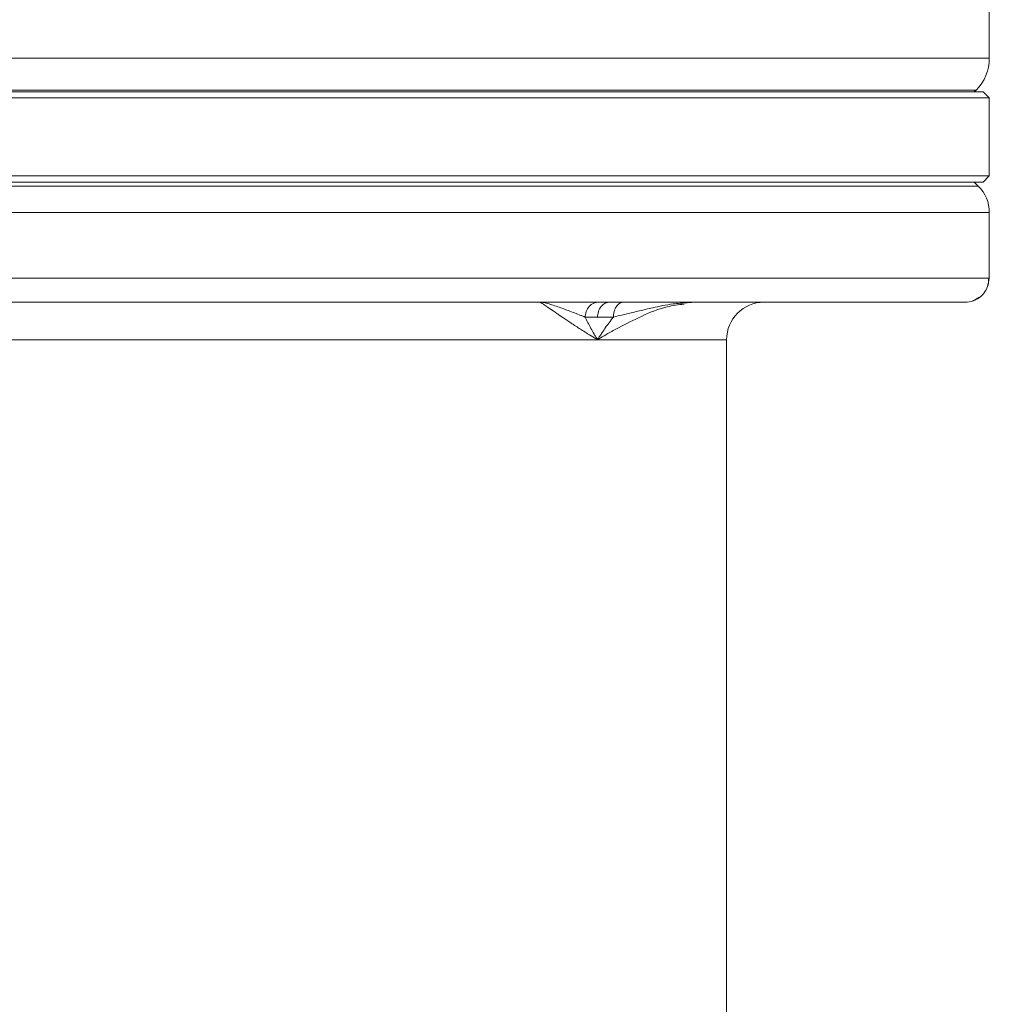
# Model space of a CAD drawing. Header units: millimetres. Extents: x 38 to 1003, y -143 to 975.
# Tile 13 of 28: x 284 to 349, y 639 to 705. Entities that reach past the tile are written whole.
import ezdxf

# ---------------------------------------------------------------- set-up
doc = ezdxf.new("R2010")
doc.units = ezdxf.units.MM

msp = doc.modelspace()

# ---------------------------------------------------------------- linework, layer by layer
at = {"color": 7, "linetype": 'Continuous', "lineweight": 15}
for p, q in [((348.966, 702.402), (348.966, 705.803)), ((224.845, 700.28), (348.087, 700.28)), ((347.966, 700.159), (348.087, 700.28)), ((348.511, 699.759), (223.966, 699.759)), ((224.366, 700.159), (348.114, 700.159)), ((348.114, 700.159), (348.566, 700.159)), ((348.966, 699.759), (348.511, 699.759)), ((348.966, 699.759), (348.566, 700.159)), ((348.966, 694.559), (348.966, 699.759)), ((223.966, 694.559), (348.966, 694.559)), ((348.566, 694.159), (348.966, 694.559)), ((348.566, 694.159), (224.366, 694.159)), ((348.234, 693.891), (347.966, 694.159)), ((348.966, 687.759), (348.966, 692.124)), ((348.966, 687.759), (244.923, 687.759)), ((328.461, 686.072), (328.829, 686.135)), ((328.461, 686.072), (328.829, 686.135)), ((328.833, 686.111), (329.427, 686.159)), ((272.56, 683.659), (322.872, 683.659)), ((331.466, 632.659), (331.466, 683.659))]:
    msp.add_line(p, q, dxfattribs=at)
at = {"color": 8, "linetype": 'Continuous', "lineweight": 15}
for p, q in [((223.966, 702.402), (348.966, 702.402)), ((224.698, 693.891), (348.234, 693.891)), ((234.175, 692.124), (348.966, 692.124)), ((322.872, 683.659), (331.466, 683.659))]:
    msp.add_line(p, q, dxfattribs=at)
at = {"color": 7, "linetype": 'Continuous', "lineweight": 15, "flags": 128}
msp.add_lwpolyline([(348.966, 687.759), (348.905, 687.475), (348.831, 687.133)], dxfattribs=at)
at = {"color": 7, "linetype": 'Continuous', "lineweight": 15}
for centre, radius, start, end in [((345.966, 702.402), 3, 315, 0), ((346.466, 692.124), 2.5, 0, 45), ((333.966, 683.659), 2.5, 90, 180)]:
    msp.add_arc(centre, radius, start, end, dxfattribs=at)
for points, knots in [([(347.955, 686.271), (348.1, 686.344), (348.392, 686.491), (348.715, 686.871), (348.91, 687.313), (348.921, 687.612), (348.926, 687.759)], [0, 0, 0, 0, 0.251254, 0.505074, 0.75609, 1, 1, 1, 1]), ([(348.371, 686.516), (348.23, 686.439), (348.067, 686.351), (347.754, 686.168), (347.547, 686.163), (347.366, 686.159)], [0, 0, 0, 0, 0.445825, 0.515073, 1, 1, 1, 1]), ([(347.366, 686.159), (347.365, 686.159), (347.363, 686.159), (347.347, 686.159), (347.321, 686.159), (347.285, 686.159), (347.238, 686.159), (347.181, 686.159), (347.114, 686.159), (347.036, 686.159), (346.948, 686.159), (346.85, 686.159), (346.578, 686.159), (346.01, 686.159), (344.921, 686.159), (343.532, 686.159), (341.848, 686.159), (339.879, 686.159), (336.888, 686.159), (332.486, 686.159), (326.258, 686.159), (319.211, 686.159), (311.488, 686.159), (303.252, 686.159), (294.669, 686.159), (285.919, 686.159), (278.632, 686.159), (272.904, 686.159), (268.675, 686.159), (264.538, 686.159), (260.514, 686.159), (256.624, 686.159), (253.719, 686.159), (251.707, 686.159), (250.52, 686.159), (249.353, 686.159), (248.209, 686.159), (247.084, 686.159), (246.353, 686.159), (245.987, 686.159)], [0, 0, 0, 0, 0.005691, 0.011378, 0.017062, 0.022743, 0.028423, 0.034102, 0.039782, 0.045463, 0.051147, 0.056834, 0.062526, 0.093791, 0.125061, 0.156306, 0.187554, 0.218823, 0.250095, 0.312552, 0.375041, 0.437524, 0.499986, 0.562485, 0.624936, 0.687434, 0.7499, 0.781158, 0.812419, 0.843683, 0.874951, 0.906197, 0.937446, 0.947881, 0.958304, 0.968721, 0.979139, 0.989563, 1, 1, 1, 1]), ([(322.872, 683.659), (322.808, 683.697), (322.584, 683.83), (322.251, 684.036), (321.888, 684.263), (321.461, 684.536), (320.973, 684.854), (320.41, 685.231), (319.924, 685.565), (319.584, 685.802), (319.382, 685.941), (319.268, 686.019), (319.174, 686.081), (319.1, 686.125), (319.045, 686.153), (319.024, 686.157), (319.013, 686.159)], [0, 0, 0, 0, 0.0366211, 0.1279666, 0.1956984, 0.2557624, 0.3923959, 0.5100222, 0.6440877, 0.7603283, 0.8060242, 0.8493653, 0.8903855, 0.9291267, 0.9656422, 1, 1, 1, 1]), ([(319.013, 686.159), (319.098, 686.159), (319.197, 686.146), (319.41, 686.103), (319.524, 686.073), (319.886, 685.968), (320.149, 685.879), (320.688, 685.688), (320.964, 685.585), (321.376, 685.427), (321.513, 685.374), (321.717, 685.293), (321.784, 685.267), (321.884, 685.226), (321.918, 685.213), (321.967, 685.193), (321.984, 685.186), (322.017, 685.171), (322.033, 685.163), (322.05, 685.159)], [0, 0, 0, 0, 0.125, 0.125, 0.25, 0.25, 0.5, 0.5, 0.75, 0.75, 0.875, 0.875, 0.9375, 0.9375, 0.96875, 0.96875, 0.984375, 0.984375, 1, 1, 1, 1]), ([(322.95, 686.159), (322.844, 686.159), (322.73, 686.138), (322.508, 686.04), (322.402, 685.964), (322.226, 685.769), (322.157, 685.65), (322.069, 685.404), (322.05, 685.277), (322.05, 685.159)], [0, 0, 0, 0, 0.25, 0.25, 0.5, 0.5, 0.75, 0.75, 1, 1, 1, 1]), ([(323.681, 686.159), (323.586, 686.159), (323.483, 686.138), (323.283, 686.04), (323.188, 685.964), (323.03, 685.769), (322.968, 685.65), (322.889, 685.404), (322.872, 685.277), (322.872, 685.159)], [0, 0, 0, 0, 0.25, 0.25, 0.5, 0.5, 0.75, 0.75, 1, 1, 1, 1]), ([(324.616, 686.159), (324.535, 686.159), (324.447, 686.138), (324.276, 686.04), (324.194, 685.964), (324.059, 685.769), (324.006, 685.65), (323.939, 685.404), (323.924, 685.277), (323.924, 685.159)], [0, 0, 0, 0, 0.25, 0.25, 0.5, 0.5, 0.75, 0.75, 1, 1, 1, 1]), ([(322.872, 683.659), (322.852, 683.69), (322.833, 683.722), (322.795, 683.785), (322.776, 683.816), (322.719, 683.911), (322.682, 683.974), (322.572, 684.162), (322.501, 684.288), (322.296, 684.664), (322.168, 684.913), (322.05, 685.159)], [0, 0, 0, 0, 0.0625, 0.0625, 0.125, 0.125, 0.25, 0.25, 0.5, 0.5, 1, 1, 1, 1]), ([(323.924, 685.159), (323.728, 684.913), (323.543, 684.664), (323.28, 684.288), (323.195, 684.162), (323.071, 683.974), (323.031, 683.911), (322.97, 683.816), (322.95, 683.785), (322.911, 683.722), (322.892, 683.69), (322.872, 683.659)], [0, 0, 0, 0, 0.5, 0.5, 0.75, 0.75, 0.875, 0.875, 0.9375, 0.9375, 1, 1, 1, 1])]:
    msp.add_open_spline(points, degree=3, knots=knots, dxfattribs=at)
at = {"color": 8, "linetype": 'Continuous', "lineweight": 15}
for points, knots in [([(328.632, 686.03), (328.247, 685.98), (327.174, 685.84), (325.779, 685.207), (324.505, 684.591), (323.622, 684.099), (323.182, 683.843), (322.964, 683.713), (322.899, 683.675), (322.879, 683.663), (322.872, 683.659)], [0, 0, 0, 0, 0.155264, 0.4332418, 0.7157558, 0.8577808, 0.9592984, 0.9872477, 0.995523, 1, 1, 1, 1]), ([(323.924, 685.159), (324.792, 685.372), (326.1, 685.692), (327.708, 686.041), (328.523, 686.092), (328.833, 686.111)], [0, 0, 0, 0, 0.549933, 0.828862, 1, 1, 1, 1])]:
    msp.add_open_spline(points, degree=3, knots=knots, dxfattribs=at)
at = {"color": 7, "linetype": 'Continuous', "lineweight": 15}
for points in [[(322.872, 685.159), (322.558, 685.159), (322.282, 685.159), (322.05, 685.159)], [(323.924, 685.159), (323.538, 685.159), (323.186, 685.159), (322.872, 685.159)]]:
    msp.add_open_spline(points, degree=3, dxfattribs=at)

doc.saveas('drawing.dxf')
